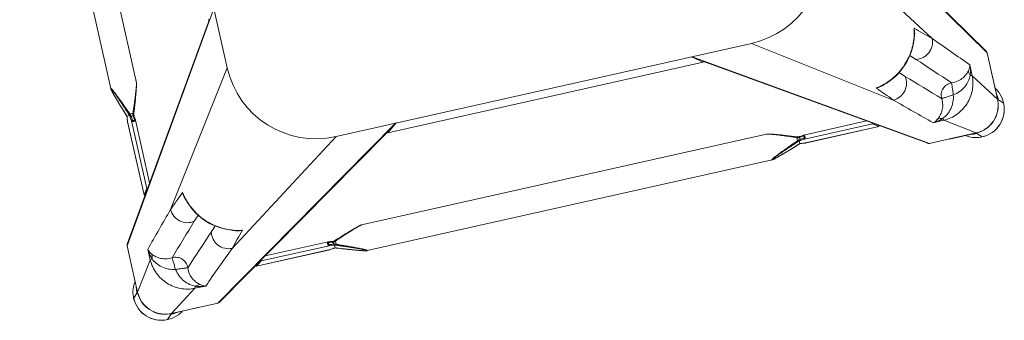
# Model space of a CAD drawing. Header units: metres. Extents: x 362935 to 596424, y 80601 to 172483.
# Tile 48 of 174: x 396064 to 396549, y 96274 to 96423. Entities that reach past the tile are written whole.
import ezdxf

# ---------------------------------------------------------------- set-up
doc = ezdxf.new("R2010")
doc.units = ezdxf.units.M
doc.layers.get('0').update_dxf_attribs({"color": 8, "lineweight": 5})
doc.layers.add('FURNITURE', color=8, linetype='Continuous', lineweight=5)

# ---------------------------------------------------------------- blocks, each defined once
blk = doc.blocks.new('SV2W-A')
at = {"linetype": 'Continuous', "lineweight": 0}
for p, q in [((-352.63, 97.89), (-350.5, 95.76)), ((59.37, 97.89), (57.24, 95.76)), ((-350.3, 95.58), (-350.5, 95.78)), ((-336.69, 95.42), (-350.14, 95.42)), ((-336.06, 85.77), (-350.1, 95.39)), ((-350.1, 95.39), (-336.63, 95.39)), ((-336.63, 95.39), (-326.63, 95.39)), ((-326.63, 95.39), (-221.63, 27.91)), ((-227.59, 32.03), (-325.82, 95.16)), ((33.37, 95.39), (-71.63, 27.91)), ((32.56, 95.16), (-65.67, 32.03)), ((33.37, 95.39), (56.84, 95.39)), ((42.81, 85.77), (56.84, 95.39)), ((43.43, 95.42), (55.05, 95.42)), ((56.21, 95.45), (56, 95.44)), ((56.62, 95.46), (56.84, 95.46)), ((56.89, 95.42), (57.25, 95.78)), ((-366.61, 83.91), (-364.48, 81.78)), ((-330.64, 85.85), (-336.06, 85.77)), ((-260.52, 82.72), (-262.06, 82.18)), ((-259.08, 83.22), (-260.52, 82.72)), ((-257.73, 83.68), (-259.08, 83.22)), ((-256.46, 84.1), (-257.73, 83.68)), ((-255.43, 84.44), (-256.46, 84.1)), ((-254.45, 84.76), (-255.43, 84.44)), ((-253.67, 85.01), (-254.45, 84.76)), ((-253.07, 85.2), (-253.67, 85.01)), ((-252.5, 85.38), (-253.07, 85.2)), ((-252.08, 85.5), (-252.5, 85.38)), ((-251.69, 85.62), (-252.08, 85.5)), ((-251.3, 85.73), (-251.69, 85.62)), ((-251.06, 85.8), (-251.3, 85.73)), ((-250.82, 85.87), (-251.06, 85.8)), ((-250.6, 85.93), (-250.82, 85.87)), ((-44.21, 86.25), (-249.04, 86.25)), ((-249.04, 86.25), (-249.04, 86.25)), ((-44.22, 86.25), (-44.21, 86.25)), ((-42.78, 85.96), (-42.99, 86.02)), ((-42.55, 85.9), (-42.78, 85.96)), ((-42.32, 85.84), (-42.55, 85.9)), ((-42.08, 85.77), (-42.32, 85.84)), ((-41.83, 85.7), (-42.08, 85.77)), ((-41.45, 85.59), (-41.83, 85.7)), ((-41.04, 85.47), (-41.45, 85.59)), ((-40.48, 85.29), (-41.04, 85.47)), ((-39.9, 85.11), (-40.48, 85.29)), ((-39.13, 84.87), (-39.9, 85.11)), ((-38.34, 84.61), (-39.13, 84.87)), ((-37.34, 84.28), (-38.34, 84.61)), ((-36.28, 83.93), (-37.34, 84.28)), ((-34.98, 83.49), (-36.28, 83.93)), ((-33.6, 83.02), (-34.98, 83.49)), ((-32.34, 82.58), (-33.6, 83.02)), ((42.81, 85.77), (37.39, 85.85)), ((73.35, 83.91), (71.22, 81.78)), ((-364.14, 81.42), (-364.5, 81.78)), ((-364.18, 81.16), (-364.18, 81.38)), ((-364.17, 80.75), (-364.16, 80.54)), ((-364.14, 67.97), (-364.14, 79.58)), ((-364.11, 81.38), (-364.11, 57.91)), ((-354.49, 67.34), (-364.11, 81.38)), ((-303.96, 81.74), (-303.98, 81.74)), ((-266.91, 81.74), (-303.98, 81.74)), ((-303.96, 81.74), (-301.17, 79.75)), ((-266.79, 81.74), (-303.96, 81.74)), ((-301.17, 79.75), (-266.85, 79.75)), ((-298.74, 77.76), (-266.91, 77.76)), ((-266.86, 81.74), (-266.91, 81.74)), ((-266.79, 81.74), (-266.86, 81.74)), ((-266.85, 81.74), (-266.65, 81.71)), ((-265.07, 79.96), (-266.85, 79.75)), ((-265.69, 81.61), (-266.79, 81.74)), ((-266.79, 77.77), (-265.97, 77.86)), ((-266.65, 81.71), (-266.06, 81.64)), ((-266.5, 78.2), (-265.6, 78.3)), ((-266.06, 81.64), (-265.66, 81.6)), ((-265.97, 77.86), (-265.01, 77.98)), ((-265.17, 81.55), (-265.69, 81.61)), ((-265.66, 81.6), (-265.07, 81.53)), ((-265.6, 78.3), (-265.05, 78.37)), ((-265.01, 81.53), (-265.17, 81.55)), ((-265.01, 81.53), (-265.07, 81.53)), ((-265.05, 78.37), (-264.71, 78.41)), ((-264.71, 78.41), (-264.71, 79.45)), ((-264.27, 81.47), (-264.5, 81.48)), ((-264.1, 81.46), (-264.27, 81.47)), ((-264.13, 81.45), (-264.13, 80.04)), ((-264.12, 81.46), (-264.12, 81.46)), ((-264.12, 78.04), (-263.95, 77.99)), ((-262.06, 82.18), (-263.57, 81.65)), ((-263.57, 77.86), (-262.29, 77.4)), ((-263.47, 81.68), (-263.47, 81.68)), ((-263.3, 79.83), (-263.3, 78.17)), ((-31.9, 82.43), (-32.34, 82.58)), ((-30.54, 81.95), (-31.9, 82.43)), ((-31.23, 77.31), (-29.79, 77.82)), ((-29.74, 81.66), (-30.54, 81.95)), ((-30.49, 77.97), (-29.96, 78.17)), ((-29.96, 78.17), (-29.96, 79.83)), ((-29.79, 81.68), (-29.79, 81.68)), ((-29.14, 81.46), (-29.14, 81.46)), ((-29.13, 81.45), (-29.13, 80.07)), ((-29.13, 80.07), (-28.93, 80.05)), ((-29.11, 78.08), (-27.35, 77.87)), ((-28.93, 80.05), (-26.41, 79.75)), ((-28.44, 78.39), (-28.85, 78.44)), ((-28.54, 79.06), (-28.54, 78.79)), ((-28.25, 81.53), (-28.4, 81.51)), ((-27.59, 81.6), (-28.25, 81.53)), ((-28.25, 81.53), (-28.19, 81.53)), ((-28.19, 81.53), (-27.99, 81.55)), ((-27.99, 81.55), (-27.6, 81.6)), ((-27.6, 81.6), (-27.2, 81.64)), ((-27.04, 81.67), (-27.59, 81.6)), ((-27.35, 77.87), (-26.46, 77.77)), ((-27.2, 81.64), (-26.46, 81.73)), ((-26.46, 81.74), (-27.04, 81.67)), ((-26.41, 81.74), (-26.46, 81.74)), ((-26.46, 81.74), (10.71, 81.74)), ((-26.46, 81.73), (-26.41, 81.74)), ((-26.35, 81.74), (-26.41, 81.74)), ((-26.41, 79.75), (7.91, 79.75)), ((10.73, 81.74), (-26.35, 81.74)), ((-26.35, 77.76), (5.49, 77.76)), ((10.71, 81.74), (7.91, 79.75)), ((10.73, 81.74), (10.71, 81.74)), ((61.23, 67.34), (70.85, 81.38)), ((70.85, 81.38), (70.85, 67.91)), ((70.89, 67.97), (70.89, 81.42)), ((71.04, 81.58), (71.25, 81.78)), ((-262.29, 77.4), (-260.95, 76.94)), ((-260.95, 76.94), (-259.69, 76.5)), ((-259.69, 76.5), (-258.3, 76.02)), ((-258.3, 76.02), (-256.99, 75.58)), ((-256.99, 75.58), (-255.94, 75.23)), ((-255.94, 75.23), (-254.93, 74.9)), ((-254.93, 74.9), (-254.14, 74.64)), ((-254.14, 74.64), (-253.37, 74.4)), ((-253.37, 74.4), (-252.78, 74.21)), ((-252.78, 74.21), (-252.22, 74.04)), ((-252.22, 74.04), (-251.82, 73.92)), ((-251.82, 73.92), (-251.43, 73.81)), ((-251.43, 73.81), (-251.18, 73.73)), ((-251.18, 73.73), (-250.94, 73.67)), ((-250.94, 73.67), (-250.71, 73.6)), ((-250.71, 73.6), (-250.49, 73.54)), ((-250.49, 73.54), (-250.27, 73.49)), ((-249.04, 73.25), (-249.04, 73.25)), ((-44.21, 73.25), (-249.04, 73.25)), ((-44.22, 73.25), (-44.21, 73.25)), ((-42.78, 73.54), (-42.55, 73.6)), ((-42.55, 73.6), (-42.32, 73.66)), ((-42.32, 73.66), (-42.08, 73.73)), ((-41.58, 73.88), (-41.18, 74)), ((-41.18, 74), (-40.77, 74.12)), ((-40.77, 74.12), (-40.19, 74.3)), ((-40.19, 74.3), (-39.6, 74.49)), ((-39.6, 74.49), (-38.82, 74.74)), ((-38.82, 74.74), (-37.84, 75.05)), ((-37.84, 75.05), (-36.82, 75.39)), ((-36.82, 75.39), (-35.55, 75.82)), ((-35.55, 75.82), (-34.2, 76.28)), ((-34.2, 76.28), (-32.76, 76.78)), ((-32.76, 76.78), (-31.23, 77.31)), ((-251.63, 27.91), (-313.82, 70.53)), ((-41.63, 27.91), (20.57, 70.53)), ((-354.49, 67.34), (-354.57, 61.92)), ((61.32, 61.92), (61.23, 67.34)), ((70.85, 67.91), (70.85, 57.91)), ((-309.26, 62.55), (-310.01, 62.37)), ((-309.26, 62.55), (-309.26, 62.55)), ((16, 62.55), (16, 62.55)), ((16.63, 62.4), (16, 62.55)), ((-364.11, 57.91), (-296.63, -47.09)), ((-363.88, 57.1), (-300.75, -41.13)), ((70.85, 57.91), (3.37, -47.09)), ((7.5, -41.13), (70.62, 57.1)), ((-296.63, -17.09), (-339.25, 45.1)), ((3.37, -17.09), (45.99, 45.1)), ((-331.12, 41.17), (-331.27, 40.54)), ((-331.27, 40.54), (-331.27, 40.54)), ((38.02, 40.54), (37.83, 41.29)), ((38.02, 40.54), (38.02, 40.54)), ((57.2, 35.24), (55.22, 32.45)), ((57.2, 35.24), (57.2, 35.26)), ((57.2, -1.93), (57.2, 35.24)), ((57.21, -1.81), (57.21, 35.26)), ((-226.39, 31.64), (-226.42, 31.65)), ((-66.86, 31.65), (-226.39, 31.65)), ((-226.39, 31.64), (-221.36, 27.91)), ((-66.86, 31.64), (-226.39, 31.64)), ((-66.86, 31.64), (-71.89, 27.91)), ((-66.84, 31.65), (-66.86, 31.64)), ((53.22, 30.02), (53.22, -1.81)), ((55.22, 32.45), (55.22, -1.87)), ((-41.63, 27.91), (-251.63, 27.91)), ((53.23, -1.93), (53.33, -2.75)), ((53.33, -2.75), (53.44, -3.71)), ((53.51, -4.6), (53.45, -4.77)), ((53.66, -2.22), (53.77, -3.12)), ((53.77, -3.12), (53.83, -3.67)), ((53.83, -3.67), (53.87, -4.01)), ((53.87, -4.01), (54.91, -4.01)), ((55.42, -3.65), (55.22, -1.87)), ((56.91, -4.59), (55.5, -4.59)), ((56.92, -4.62), (56.93, -4.45)), ((56.92, -4.6), (56.92, -4.6)), ((56.93, -4.45), (56.94, -4.22)), ((57.06, -3.06), (56.99, -3.65)), ((56.99, -3.71), (57.01, -3.55)), ((56.99, -3.71), (56.99, -3.65)), ((57.01, -3.55), (57.07, -3.03)), ((57.11, -2.66), (57.06, -3.06)), ((57.07, -3.03), (57.2, -1.93)), ((57.18, -2.07), (57.11, -2.66)), ((57.2, -1.87), (57.18, -2.07)), ((57.2, -1.86), (57.21, -1.81)), ((57.2, -1.93), (57.2, -1.86)), ((51.96, -9.03), (51.48, -10.42)), ((52.4, -7.77), (51.96, -9.03)), ((52.87, -6.43), (52.4, -7.77)), ((53.32, -5.15), (52.87, -6.43)), ((55.29, -5.42), (53.63, -5.42)), ((57.88, -7.33), (57.11, -5.15)), ((57.14, -5.25), (57.14, -5.25)), ((58.4, -8.83), (57.88, -7.33)), ((58.88, -10.23), (58.4, -8.83)), ((50.36, -13.79), (50.1, -14.58)), ((50.69, -12.78), (50.36, -13.79)), ((51.04, -11.73), (50.69, -12.78)), ((51.48, -10.42), (51.04, -11.73)), ((59.33, -11.54), (58.88, -10.23)), ((59.74, -12.78), (59.33, -11.54)), ((60.07, -13.79), (59.74, -12.78)), ((60.33, -14.58), (60.07, -13.79)), ((3.37, -227.09), (3.37, -17.09)), ((49, -18.23), (48.95, -18.44)), ((49.06, -18.01), (49, -18.23)), ((49.13, -17.78), (49.06, -18.01)), ((49.2, -17.54), (49.13, -17.78)), ((49.27, -17.29), (49.2, -17.54)), ((49.38, -16.9), (49.27, -17.29)), ((49.5, -16.5), (49.38, -16.9)), ((49.68, -15.93), (49.5, -16.5)), ((49.86, -15.35), (49.68, -15.93)), ((50.1, -14.58), (49.86, -15.35)), ((60.57, -15.35), (60.33, -14.58)), ((60.75, -15.94), (60.57, -15.35)), ((60.93, -16.5), (60.75, -15.94)), ((61.05, -16.9), (60.93, -16.5)), ((61.16, -17.29), (61.05, -16.9)), ((61.23, -17.54), (61.16, -17.29)), ((61.3, -17.78), (61.23, -17.54)), ((61.37, -18.01), (61.3, -17.78)), ((61.43, -18.23), (61.37, -18.01)), ((48.71, -19.68), (48.71, -19.68)), ((48.71, -224.5), (48.71, -19.68)), ((61.71, -224.5), (61.71, -19.68)), ((61.71, -19.68), (61.71, -19.68))]:
    blk.add_line(p, q, dxfattribs=at)
for points in [[(-249.8, 86.13), (-249.89, 86.11), (-249.98, 86.09), (-250.07, 86.07), (-250.17, 86.04), (-250.27, 86.02), (-250.38, 85.99), (-250.6, 85.93)], [(-249.04, 86.25), (-249.08, 86.25), (-249.14, 86.25), (-249.2, 86.24), (-249.26, 86.24), (-249.33, 86.23), (-249.4, 86.21), (-249.47, 86.2), (-249.55, 86.19), (-249.63, 86.17), (-249.71, 86.15), (-249.8, 86.13)], [(-43.46, 86.14), (-43.55, 86.15), (-43.63, 86.17), (-43.71, 86.19), (-43.79, 86.2), (-43.86, 86.22), (-43.93, 86.23), (-44, 86.24), (-44.06, 86.24), (-44.12, 86.25), (-44.17, 86.25), (-44.22, 86.25)], [(-42.99, 86.02), (-43.09, 86.05), (-43.19, 86.07), (-43.28, 86.09), (-43.37, 86.11), (-43.46, 86.14)], [(-266.91, 77.76), (-266.86, 77.76), (-266.79, 77.77)], [(-264.5, 81.48), (-264.71, 81.5), (-264.9, 81.52), (-265.01, 81.53)], [(-265.01, 77.98), (-264.9, 77.99), (-264.71, 78.01), (-264.5, 78.02), (-264.27, 78.03), (-264.1, 78.04)], [(-263.57, 81.65), (-263.76, 81.58), (-263.95, 81.51), (-264.12, 81.46)], [(-263.95, 77.99), (-263.76, 77.93), (-263.57, 77.86)], [(-29.79, 77.82), (-29.54, 77.91), (-29.29, 78)], [(-29.35, 81.53), (-29.54, 81.59), (-29.74, 81.66)], [(-29.14, 81.46), (-29.16, 81.47), (-29.35, 81.53)], [(-29.29, 78), (-29.05, 78.07), (-29.02, 78.08)], [(-28.81, 81.48), (-29.04, 81.47), (-29.16, 81.46)], [(-28.4, 81.51), (-28.59, 81.49), (-28.81, 81.48)], [(-26.46, 77.77), (-26.38, 77.76), (-26.35, 77.76)], [(-250.27, 73.49), (-250.17, 73.46), (-250.07, 73.44), (-249.98, 73.41), (-249.89, 73.39), (-249.8, 73.37), (-249.71, 73.35), (-249.63, 73.33), (-249.55, 73.32), (-249.47, 73.3), (-249.4, 73.29), (-249.33, 73.28), (-249.26, 73.27), (-249.2, 73.26), (-249.14, 73.26), (-249.08, 73.25), (-249.04, 73.25)], [(-44.22, 73.25), (-44.17, 73.25), (-44.12, 73.26), (-44.06, 73.26), (-44, 73.27), (-43.93, 73.28), (-43.86, 73.29), (-43.79, 73.3), (-43.71, 73.32), (-43.63, 73.33), (-43.55, 73.35), (-43.46, 73.37), (-43.37, 73.39), (-43.28, 73.41), (-43.19, 73.43), (-43.09, 73.46), (-42.99, 73.48), (-42.78, 73.54)], [(-42.08, 73.73), (-41.96, 73.77), (-41.58, 73.88)], [(-310.01, 62.37), (-312.14, 61.73), (-314.22, 60.92), (-316.24, 59.96), (-318.18, 58.84), (-320.04, 57.57), (-321.8, 56.17), (-323.45, 54.63), (-324.98, 52.97), (-326.38, 51.2), (-327.63, 49.34), (-328.74, 47.39), (-329.7, 45.37), (-330.49, 43.29), (-331.12, 41.17)], [(37.83, 41.29), (37.19, 43.42), (36.39, 45.5), (35.42, 47.52), (34.3, 49.46), (33.04, 51.32), (31.63, 53.08), (30.09, 54.73), (28.44, 56.26), (26.67, 57.66), (24.8, 58.91), (22.86, 60.02), (20.83, 60.98), (18.75, 61.77), (16.63, 62.4)], [(53.22, -1.81), (53.22, -1.86), (53.23, -1.93)], [(53.45, -4.77), (53.39, -4.96), (53.32, -5.15)], [(53.44, -3.71), (53.45, -3.82), (53.47, -4.01), (53.48, -4.22), (53.5, -4.45), (53.5, -4.62)], [(57.11, -5.15), (57.04, -4.96), (56.98, -4.77), (56.92, -4.6)], [(56.94, -4.22), (56.96, -4.01), (56.98, -3.82), (56.99, -3.71)], [(48.95, -18.44), (48.92, -18.55), (48.9, -18.64), (48.87, -18.74), (48.85, -18.83), (48.83, -18.92), (48.81, -19.01), (48.8, -19.09), (48.78, -19.17), (48.76, -19.25), (48.75, -19.32), (48.74, -19.39), (48.73, -19.46), (48.72, -19.52), (48.72, -19.58), (48.72, -19.64), (48.71, -19.68)], [(61.6, -18.92), (61.58, -18.83), (61.55, -18.74), (61.53, -18.65), (61.51, -18.55), (61.48, -18.44), (61.43, -18.23)], [(61.71, -19.68), (61.71, -19.64), (61.71, -19.58), (61.71, -19.52), (61.7, -19.46), (61.69, -19.39), (61.68, -19.32), (61.66, -19.25), (61.65, -19.17), (61.63, -19.09), (61.62, -19.01), (61.6, -18.92)]]:
    blk.add_lwpolyline(points, dxfattribs=at)
for centre, radius, start, end in [((-352.63, 83.91), 14, 89.9994, 180.0006), ((-352.59, 83.88), 14.05, 92.5915, 135.0299), ((-352.6, 83.99), 13.94, 87.2323, 92.568), ((-352.59, 84.06), 13.87, 55.025, 87.2496), ((59.34, 84.03), 13.9, 92.7783, 114.1428), ((59.34, 83.99), 13.94, 87.432, 92.7677), ((59.37, 83.91), 14, 359.9994, 90.0006), ((59.33, 83.88), 14.05, 44.9701, 87.4085), ((-352.6, 83.87), 14.05, 134.9701, 177.4085), ((-350.43, 81.94), 13.83, 89.4023, 90.2846), ((-350.18, 81.4), 14.02, 90.4691, 91.3029), ((-350.43, 81.84), 13.92, 85.4148, 89.399), ((-350.18, 81.41), 14.01, 89.8531, 90.469), ((-350.05, 81.47), 13.92, 90.3862, 91.002), ((-350.05, 81.48), 13.91, 90.2057, 90.3862), ((-350.44, 81.78), 13.98, 77.6002, 85.417), ((-326.57, 93.98), 1.4, 57.3901, 60.7628), ((33.32, 93.98), 1.4, 119.2372, 122.6099), ((59.34, 84.06), 13.87, 114.1743, 124.9746), ((57.18, 81.78), 13.98, 94.583, 102.3998), ((55.04, 119.33), 23.91, 270.0085, 270.5994), ((57.18, 81.85), 13.91, 89.7212, 94.5867), ((56.79, 81.46), 13.93, 87.9679, 89.7939), ((56.92, 81.41), 14.02, 88.3649, 90.1468), ((56.79, 81.43), 13.96, 86.0899, 87.968), ((56.92, 81.4), 14.02, 86.524, 88.3651), ((59.34, 83.87), 14.05, 2.5915, 45.0299), ((-352.71, 83.88), 13.94, 177.432, 182.7677), ((-352.75, 83.88), 13.9, 182.7783, 204.1428), ((-2781.9, -2621.58), 3652.24, 47.4859, 47.84284), ((2418.4, -2544.73), 3548.12, 132.14906, 132.5165), ((59.53, 83.87), 13.87, 325.025, 357.2496), ((59.45, 83.88), 13.94, 357.2323, 2.568), ((-352.78, 83.87), 13.87, 204.1743, 214.9746), ((-350.57, 81.71), 13.91, 179.7212, 184.5867), ((-350.5, 81.72), 13.98, 184.583, 192.3998), ((-350.12, 81.46), 14.02, 176.524, 178.3651), ((-350.13, 81.46), 14.02, 178.3649, 180.1468), ((-388.05, 79.58), 23.91, 0.0085, 0.5994), ((-350.18, 81.33), 13.93, 177.9679, 179.7939), ((-350.15, 81.33), 13.96, 176.0899, 177.968), ((-263.44, 98.33), 16.88, 267.0641, 267.6759), ((-271.72, 104.73), 24.49, 288.051, 288.5687), ((-254.18, 54.96), 26.98, 110.1485, 111.6429), ((-272.26, 106.35), 26.2, 288.5694, 289.6049), ((-254.07, 61.28), 20.72, 116.4506, 118.295), ((-274.92, 54.24), 26.6, 64.3575, 65.5098), ((-280.49, 42.51), 39.59, 64.2603, 64.433), ((-14.06, 45.21), 36.6, 115.327, 115.7487), ((-21.04, 106.24), 26.08, 250.3973, 251.9235), ((-39.18, 54.69), 27.27, 69.0791, 69.8493), ((-38.63, 56.11), 25.74, 68.146, 69.0892), ((-29.82, 98.36), 16.92, 272.3246, 272.9034), ((-29.11, 89.45), 7.98, 276.256, 276.6642), ((56.93, 81.33), 13.92, 0.3862, 1.002), ((56.94, 81.33), 13.91, 0.2057, 0.3862), ((56.87, 81.46), 14.02, 0.4691, 1.3029), ((56.87, 81.46), 14.01, 359.8531, 0.469), ((57.24, 81.72), 13.98, 347.6002, 355.417), ((57.3, 81.72), 13.92, 355.4148, 359.399), ((57.4, 81.71), 13.83, 359.4023, 0.2846), ((-6667.27, -6508.38), 9132.92, 45.992162, 46.124366), ((6322.34, -6454.76), 9058.45, 133.875091, 134.008381), ((6186.04, 6346.88), 9058.45, 223.875091, 224.008381), ((961.56, 1219.66), 1716.72, 222.01918, 222.36216), ((-1151.05, 1125.6), 1576.66, 317.62265, 317.99608), ((-6532.92, 6398.55), 9132.92, 315.992162, 316.124366), ((2276.01, 2442.93), 3548.12, 222.14906, 222.5165), ((-1155.52, -802.23), 1199.48, 45.81604, 45.98775), ((-307.31, 53.24), 9.64, 106.6319, 115.2458), ((-302.59, 34.42), 28.83, 102.8187, 103.4009), ((-305.59, 46.65), 16.32, 94.6716, 102.9875), ((-302.65, 34.69), 28.55, 98.6076, 102.8248), ((9.39, 34.68), 28.56, 77.3353, 81.3875), ((12.34, 46.66), 16.31, 77.0122, 85.3188), ((9.33, 34.41), 28.83, 76.6036, 77.3408), ((14.05, 53.23), 9.64, 64.8369, 73.365), ((862.45, -802.42), 1199.74, 134.01228, 134.18381), ((-2646.11, 2513.18), 3652.24, 317.4859, 317.84284), ((-362.7, 57.86), 1.4, 209.2372, 212.6099), ((69.44, 57.86), 1.4, 327.3901, 330.7628), ((533.7, 886.99), 1199.74, 224.01228, 224.18381), ((-826.77, 886.81), 1199.48, 315.81604, 315.98775), ((-1394.32, -1126.51), 1576.66, 47.62265, 47.99608), ((1195.13, -1230.28), 1716.72, 132.01918, 132.36216), ((-303.4, 33.93), 28.56, 167.3353, 171.3875), ((-315.38, 36.87), 16.31, 167.0122, 175.3188), ((-303.13, 33.87), 28.83, 166.6036, 167.3408), ((-321.95, 38.59), 9.64, 154.8369, 163.365), ((28.7, 38.59), 9.64, 16.6319, 25.2458), ((9.88, 33.87), 28.83, 12.8187, 13.4009), ((10.15, 33.93), 28.55, 8.6076, 12.8248), ((22.11, 36.87), 16.32, 4.6716, 12.9875), ((-251.63, -17.09), 45, 90, 180), ((-41.63, -17.09), 45, 0, 90), ((29.7, 6.2), 26.6, 334.3575, 335.5098), ((36.74, -14.65), 20.72, 26.4506, 28.295), ((30.42, -14.54), 26.98, 20.1485, 21.6429), ((80.2, 3), 24.49, 198.051, 198.5687), ((73.79, -5.28), 16.88, 177.0641, 177.6759), ((81.82, 3.54), 26.2, 198.5694, 199.6049), ((17.97, 11.77), 39.59, 334.2603, 334.433)]:
    blk.add_arc(centre, radius, start, end, dxfattribs=at)
for centre, major_axis, ratio, start_param, end_param in [((43.58, 85.46), (0, 10), 0.182662, 0.082453, 0.116856), ((-303.96, 80.74), (-0.02, 1), 0.16329, 0.001825, 1.075562), ((-301.17, 78.76), (-0.02, 1), 0.16329, -1.080381, -0.120074), ((7.91, 78.76), (0.02, 1), 0.16329, 0.120074, 1.080381), ((10.71, 80.74), (0.02, 1), 0.16329, -1.075562, -0.001825), ((-354.18, 68.12), (10, 0), 0.182662, -3.059139, -3.024736), ((56.21, 35.24), (1, 0.02), 0.16329, 0.001825, 1.075562), ((-226.39, 30.15), (-0.03, 1.5), 0.156004, 6.282651, 7.166791), ((-224.51, 29.25), (1.01, 0), 0.981142, 1.570796, 2.115897), ((-68.75, 29.25), (1.01, 0), 0.981142, 1.025708, 1.570796), ((-66.86, 30.15), (0.03, 1.5), 0.156004, -0.883591, 0.000534), ((54.22, 32.45), (1, 0.02), 0.16329, -1.080381, -0.120074), ((5.61, -42.33), (1.5, 0.03), 0.156004, 6.282651, 7.166791)]:
    blk.add_ellipse(centre, major_axis=major_axis, ratio=ratio, start_param=start_param, end_param=end_param, dxfattribs=at)
for points, start_tangent, end_tangent in [([(-364.12, 82.31), (-362.86, 87.32), (-359.87, 91.52), (-355.55, 94.35), (-350.5, 95.42)], (0.060632, 0.99816), (0.999741, 0.022737)), ([(-364.08, 82.28), (-362.77, 87.3), (-359.73, 91.51), (-355.37, 94.34), (-350.29, 95.39)], (0.068188, 0.997672), (0.999847, 0.017487)), ([(-350.26, 95.56), (-350.3, 95.58)], (-0.930324, 0.366739), (-0.707107, 0.707107)), ([(-349.34, 95.42), (-349.94, 95.49), (-350.14, 95.52), (-350.26, 95.56)], (-0.994409, 0.105593), (-0.930324, 0.366739)), ([(-350.14, 95.42), (-350.1, 95.39)], (0.838225, -0.545324), (0.735568, -0.677451)), ([(-336.69, 95.42), (-336.63, 95.39)], (0.911095, -0.412197), (0.840511, -0.541795)), ([(-326.63, 95.39), (-325.89, 95.2)], (0.999776, 0.021147), (0.872635, -0.488372)), ([(33.37, 95.39), (32.63, 95.2)], (-0.999776, 0.021147), (-0.872635, -0.488372)), ([(56, 95.44), (55.83, 95.44), (55.29, 95.43)], (-0.999498, -0.031694), (-0.999947, -0.010313)), ([(56.65, 95.46), (56.55, 95.46), (56.21, 95.45)], (-0.999996, -0.002901), (-0.999481, -0.032219)), ([(56.84, 95.39), (56.89, 95.42)], (0.710876, 0.703317), (0.853614, 0.520906)), ([(57.74, 95.36), (62.76, 94.05), (66.97, 91.01), (69.8, 86.65), (70.85, 81.57)], (0.997672, -0.068188), (0.017487, -0.999847)), ([(57.77, 95.4), (62.78, 94.14), (66.99, 91.15), (69.82, 86.83), (70.88, 81.78)], (0.99816, -0.060632), (0.022737, -0.999741)), ([(-336.06, 85.77), (-343.02, 84.26), (-348.95, 80.23), (-352.98, 74.3), (-354.49, 67.34)], (-0.999851, -0.01725), (-0.017219, -0.999852)), ([(-335.67, 84.81), (-338.23, 83.28), (-340.56, 80.98), (-342.32, 78), (-343.29, 74.57)], (-0.911574, -0.411135), (-0.148359, -0.988934)), ([(-333.13, 84.56), (-334.61, 83.19), (-336.04, 81.14), (-337.08, 78.38), (-337.29, 75.04)], (-0.784452, -0.62019), (0.098955, -0.995092)), ([(-336.06, 85.77), (-335.96, 85.64), (-335.86, 85.44), (-335.67, 84.81)], (0.743483, -0.668755), (0.236707, -0.971581)), ([(-330.64, 85.85), (-331.91, 85.71), (-335.67, 84.81)], (-0.996234, -0.0867), (-0.947517, -0.319704)), ([(-335.67, 84.81), (-334.36, 84.48), (-333.13, 84.56)], (0.92762, -0.373525), (0.971118, 0.238599)), ([(-330.64, 85.85), (-331.27, 85.65), (-333.13, 84.56)], (-0.965527, -0.260301), (-0.785826, -0.618447)), ([(-249.1, 86.18), (-249.12, 86.14), (-249.17, 86.09), (-249.25, 86.03), (-249.35, 85.96), (-249.63, 85.81), (-249.96, 85.64), (-250.34, 85.46), (-250.74, 85.28), (-251.17, 85.09), (-251.61, 84.9), (-252.52, 84.51), (-253.47, 84.12), (-254.43, 83.73), (-255.41, 83.35), (-256.4, 82.96), (-257.4, 82.57), (-259.41, 81.8), (-261.44, 81.04), (-263.47, 80.29)], (0.004587, -0.999989), (-0.938783, -0.344509)), ([(-263.47, 81.68), (-259.82, 82.96), (-258.01, 83.58), (-256.21, 84.18), (-254.45, 84.76), (-252.73, 85.3), (-251.1, 85.79), (-250.35, 85.99), (-249.7, 86.15)], (0.942082, 0.335384), (0.978862, 0.204521)), ([(-248.93, 86.21), (-248.94, 86.17), (-248.99, 86.12), (-249.06, 86.06), (-249.16, 85.99), (-249.41, 85.84), (-249.73, 85.66), (-250.09, 85.47), (-250.49, 85.28), (-250.9, 85.07), (-251.34, 84.87), (-252.25, 84.45), (-253.19, 84.03), (-254.16, 83.6), (-255.15, 83.18), (-256.15, 82.75), (-257.15, 82.33), (-259.19, 81.49), (-261.24, 80.65), (-263.3, 79.83)], (0.00525, -0.999986), (-0.929258, -0.369432)), ([(-249.7, 86.15), (-249.49, 86.19), (-249.31, 86.21), (-249.18, 86.22), (-249.11, 86.2)], (0.978862, 0.204521), (0.808745, -0.588159)), ([(-249.11, 86.2), (-249.1, 86.18)], (0.808745, -0.588159), (-0.008751, -0.999962)), ([(-249.04, 86.25), (-248.99, 86.25), (-248.95, 86.23), (-248.93, 86.21)], (0.999992, -0.004076), (-0.011158, -0.999938)), ([(-44.33, 86.21), (-44.32, 86.23), (-44.28, 86.25), (-44.22, 86.25)], (-0.010617, 0.999944), (0.999988, 0.004823)), ([(-29.96, 79.83), (-32.02, 80.65), (-34.07, 81.49), (-36.1, 82.33), (-37.11, 82.75), (-38.11, 83.18), (-39.09, 83.6), (-40.06, 84.03), (-41.01, 84.45), (-41.92, 84.87), (-42.35, 85.07), (-42.77, 85.28), (-43.16, 85.47), (-43.53, 85.66), (-43.84, 85.84), (-44.1, 85.99), (-44.2, 86.06), (-44.27, 86.12), (-44.31, 86.17), (-44.33, 86.21)], (-0.929258, 0.36943), (0.007184, 0.999974)), ([(-44.16, 86.18), (-44.1, 86.21), (-44.04, 86.22), (-43.96, 86.21)], (-0.008398, 0.999965), (0.995831, -0.091221)), ([(-29.79, 80.29), (-31.82, 81.04), (-33.85, 81.8), (-35.86, 82.57), (-36.85, 82.96), (-37.84, 83.35), (-38.82, 83.73), (-39.79, 84.12), (-40.73, 84.51), (-41.65, 84.9), (-42.09, 85.09), (-42.51, 85.28), (-42.92, 85.46), (-43.3, 85.64), (-43.63, 85.81), (-43.9, 85.96), (-44.01, 86.03), (-44.09, 86.09), (-44.14, 86.14), (-44.16, 86.18)], (-0.938783, 0.344508), (0.005917, 0.999982)), ([(-43.96, 86.21), (-43.87, 86.2), (-43.55, 86.15)], (0.995831, -0.091221), (0.978676, -0.205408)), ([(-43.55, 86.15), (-42.89, 85.99), (-42.15, 85.79), (-40.52, 85.3), (-38.8, 84.76), (-37.04, 84.18), (-35.24, 83.58), (-33.43, 82.96), (-29.79, 81.68)], (0.978676, -0.205408), (0.942082, -0.335383)), ([(39.88, 84.56), (39.26, 85), (37.39, 85.85)], (-0.785832, 0.61844), (-0.965483, 0.260466)), ([(42.41, 84.81), (41.17, 85.19), (37.39, 85.85)], (-0.947516, 0.319709), (-0.996233, 0.086715)), ([(42.41, 84.81), (41.11, 84.48), (39.88, 84.56)], (-0.927588, -0.373604), (-0.971005, 0.239059)), ([(44.03, 75.04), (43.82, 78.38), (42.79, 81.14), (41.35, 83.19), (39.88, 84.56)], (0.098992, 0.995088), (-0.78457, 0.62004)), ([(42.41, 84.81), (42.61, 85.44), (42.71, 85.64), (42.81, 85.77)], (0.236709, 0.97158), (0.743483, 0.668755)), ([(50.04, 74.57), (49.06, 78), (47.3, 80.98), (44.98, 83.28), (42.41, 84.81)], (-0.14814, 0.988966), (-0.911624, 0.411025)), ([(61.23, 67.34), (59.72, 74.31), (55.69, 80.23), (49.77, 84.26), (42.81, 85.77)], (-0.01725, 0.999851), (-0.999852, 0.017219)), ([(-364.18, 81.19), (-364.18, 81.09), (-364.17, 80.75)], (0.002901, -0.999996), (0.032219, -0.999481)), ([(-364.16, 80.54), (-364.15, 80.37), (-364.14, 79.83)], (0.031694, -0.999498), (0.010313, -0.999947)), ([(-364.11, 81.38), (-364.14, 81.42)], (-0.703317, 0.710876), (-0.520906, 0.853614)), ([(-266.85, 79.75), (-267.02, 79.65), (-267.18, 79.43), (-267.29, 79.1), (-267.33, 78.71), (-267.31, 78.33), (-267.22, 78.02), (-267.15, 77.91), (-267.08, 77.83), (-267, 77.78), (-266.91, 77.76)], (-0.973786, -0.227467), (0.999996, -0.002962)), ([(-266.5, 79.24), (-266.66, 79.19), (-266.82, 79.07), (-266.93, 78.89), (-266.98, 78.66), (-266.93, 78.44), (-266.82, 78.29), (-266.66, 78.21), (-266.5, 78.2)], (-0.992968, -0.118387), (0.993522, 0.113643)), ([(-266.91, 81.74), (-266.85, 81.74)], (1, -0.00041), (0.973885, -0.227044)), ([(-266.5, 79.24), (-266.53, 79.42), (-266.6, 79.59), (-266.72, 79.7), (-266.85, 79.75)], (-0.029499, 0.999565), (-0.993295, 0.115609)), ([(-266.5, 78.2), (-266.52, 78.04), (-266.58, 77.9), (-266.68, 77.81), (-266.79, 77.77)], (-0.029703, -0.999559), (-0.992883, -0.119096)), ([(-264.71, 79.45), (-266.5, 79.24)], (-0.99278, -0.119949), (-0.992967, -0.118392)), ([(-265.07, 81.53), (-265, 81.52), (-264.79, 81.5)], (0.993236, -0.116111), (0.996277, -0.086204)), ([(-264.12, 80.03), (-264.38, 80.02), (-265.07, 79.96)], (-0.999179, -0.040503), (-0.993204, -0.116382)), ([(-264.71, 79.45), (-264.75, 79.64), (-264.82, 79.8), (-264.94, 79.91), (-265.07, 79.96)], (-0.037304, 0.999304), (-0.993309, 0.11549)), ([(-264.71, 78.41), (-264.74, 78.25), (-264.8, 78.11), (-264.9, 78.02), (-265.01, 77.98)], (-0.037637, -0.999291), (-0.992648, -0.121036)), ([(-264.79, 81.5), (-264.67, 81.49), (-264.3, 81.47)], (0.996277, -0.086204), (0.998684, -0.051277)), ([(-263.89, 79.52), (-264.12, 79.51), (-264.71, 79.45)], (-0.998985, -0.045036), (-0.990267, -0.139178)), ([(-264.71, 78.41), (-264.53, 78.42), (-263.89, 78.45)], (0.995627, 0.093423), (0.99962, 0.027573)), ([(-264.13, 81.45), (-264.12, 81.46), (-264.12, 81.46)], (0.002385, 0.999997), (0.942203, 0.335043)), ([(-264.12, 80.03), (-264.12, 80.03), (-264.13, 80.04)], (-0.942045, 0.335488), (-0.00066, 1)), ([(-263.89, 79.52), (-263.93, 79.7), (-263.99, 79.86), (-264.06, 79.98), (-264.12, 80.03)], (-0.180239, 0.983623), (-0.942079, 0.33539)), ([(-263.89, 78.45), (-263.98, 78.16), (-264.04, 78.07), (-264.1, 78.04)], (-0.181353, -0.983418), (-0.998887, -0.047174)), ([(-263.3, 79.83), (-263.41, 80.14), (-263.47, 80.29)], (-0.344553, 0.938767), (-0.378721, 0.925511)), ([(-263.3, 78.17), (-263.36, 78.03), (-263.41, 77.92), (-263.43, 77.87), (-263.45, 77.84), (-263.46, 77.83), (-263.47, 77.82)], (-0.353861, -0.935298), (-0.950331, 0.311242)), ([(-263.3, 78.17), (-261.33, 77.42), (-259.36, 76.68), (-257.41, 75.96), (-255.49, 75.26), (-253.61, 74.6), (-252.69, 74.29), (-251.81, 73.99), (-250.96, 73.73), (-250.17, 73.49), (-249.82, 73.4), (-249.5, 73.32), (-249.24, 73.27), (-249.04, 73.25)], (0.933016, -0.359834), (0.999999, 0.001112)), ([(-44.21, 73.25), (-44.03, 73.27), (-43.78, 73.32), (-43.47, 73.39), (-43.13, 73.48), (-42.38, 73.7), (-41.57, 73.96), (-40.71, 74.24), (-39.83, 74.54), (-38.02, 75.17), (-36.17, 75.84), (-34.29, 76.53), (-32.39, 77.24), (-30.49, 77.97)], (0.999999, -0.001275), (0.933497, 0.358586)), ([(-29.96, 79.83), (-29.84, 80.14), (-29.79, 80.29)], (0.344552, 0.938767), (0.378696, 0.925521)), ([(-28.54, 79.06), (-29.2, 79.43), (-29.96, 79.83)], (-0.857811, 0.513965), (-0.89551, 0.445042)), ([(-29.96, 78.17), (-29.9, 78.03), (-29.85, 77.92), (-29.83, 77.87), (-29.81, 77.84), (-29.8, 77.83), (-29.79, 77.82)], (0.353863, -0.935297), (0.9503, 0.311336)), ([(-29.71, 78.29), (-29.09, 78.57), (-28.54, 78.79)], (0.903956, 0.427625), (0.939721, 0.341942)), ([(-29.14, 81.46), (-29.13, 81.46), (-29.13, 81.45)], (0.942053, -0.335465), (0.000699, -1)), ([(-29.05, 80.01), (-29.1, 80.04), (-29.12, 80.06), (-29.13, 80.07)], (-0.839827, 0.542855), (0.000004, 1)), ([(-28.85, 79.49), (-28.97, 79.81), (-29.05, 80.01)], (-0.584199, 0.81161), (-0.839827, 0.542855)), ([(-29.02, 78.08), (-28.99, 78.11), (-28.98, 78.14), (-28.97, 78.18), (-28.94, 78.27), (-28.89, 78.38)], (0.95039, 0.311061), (0.522581, 0.85259)), ([(-28.97, 81.47), (-28.77, 81.48), (-28.25, 81.52)], (0.998714, 0.050704), (0.994039, 0.10903)), ([(-28.89, 78.38), (-28.85, 78.44)], (0.522581, 0.85259), (0.662043, 0.749465)), ([(-28.85, 79.49), (-26.76, 79.24)], (0.992731, -0.120357), (0.992967, -0.118392)), ([(-28.85, 79.49), (-28.54, 79.06)], (0.5842, -0.81161), (0.594033, -0.804441)), ([(-28.54, 78.79), (-28.77, 78.53), (-28.85, 78.44)], (-0.667444, -0.74466), (-0.662044, -0.749465)), ([(-26.76, 78.2), (-28.44, 78.39)], (-0.993521, 0.113646), (-0.993656, 0.112462)), ([(-26.41, 79.75), (-26.54, 79.7), (-26.65, 79.59), (-26.73, 79.42), (-26.76, 79.24)], (-0.993295, -0.115609), (-0.029499, -0.999565)), ([(-26.76, 79.24), (-26.59, 79.19), (-26.44, 79.07), (-26.32, 78.89), (-26.27, 78.66), (-26.32, 78.44), (-26.44, 78.29), (-26.59, 78.21), (-26.76, 78.2)], (0.992967, -0.118395), (-0.99353, 0.113571)), ([(-26.73, 78.04), (-26.76, 78.2)], (-0.282291, 0.959329), (-0.029703, 0.999559)), ([(-26.63, 77.85), (-26.66, 77.89), (-26.73, 78.04)], (-0.700914, 0.713246), (-0.282291, 0.959329)), ([(-26.46, 77.77), (-26.51, 77.78), (-26.63, 77.85)], (-0.992883, 0.119095), (-0.700914, 0.713246)), ([(-26.41, 81.74), (-26.35, 81.74)], (0.973777, 0.227505), (1, 0.000171)), ([(-26.41, 79.75), (-26.23, 79.65), (-26.08, 79.43), (-25.97, 79.1), (-25.92, 78.71), (-25.95, 78.33), (-26.04, 78.02), (-26.1, 77.91), (-26.18, 77.83), (-26.26, 77.78), (-26.35, 77.76)], (0.973769, -0.227537), (-0.999998, -0.001913)), ([(70.89, 81.42), (70.85, 81.38)], (-0.545324, -0.838225), (-0.677451, -0.735568)), ([(70.89, 80.63), (70.95, 81.22), (70.99, 81.42), (71.02, 81.54)], (0.105593, 0.994409), (0.366739, 0.930324)), ([(71.02, 81.54), (71.04, 81.58)], (0.366739, 0.930324), (0.707107, 0.707107)), ([(-343.29, 74.57), (-346.72, 73.6), (-349.7, 71.84), (-352, 69.51), (-353.53, 66.95)], (-0.988966, -0.14814), (-0.411025, -0.911624)), ([(-337.29, 75.04), (-337.65, 72.5), (-339.05, 70.33), (-341.22, 68.93), (-343.76, 68.57)], (0.074771, -0.997201), (-0.997201, 0.074771)), ([(-343.29, 74.57), (-343.48, 72.43), (-343.56, 71.44), (-343.63, 70.56), (-343.7, 69.81), (-343.73, 69.21), (-343.74, 68.79), (-343.75, 68.65), (-343.76, 68.57)], (-0.130599, -0.991435), (-0.396932, -0.917848)), ([(-343.29, 74.57), (-341.15, 74.76), (-340.16, 74.84), (-339.28, 74.91), (-338.53, 74.98), (-337.93, 75.01), (-337.51, 75.02), (-337.37, 75.03), (-337.29, 75.04)], (0.991439, 0.130574), (0.917794, 0.397057)), ([(50.51, 68.57), (47.96, 68.93), (45.79, 70.33), (44.39, 72.5), (44.03, 75.04)], (-0.997201, -0.074771), (0.074771, 0.997201)), ([(50.04, 74.57), (47.89, 74.76), (46.91, 74.84), (46.02, 74.91), (45.27, 74.98), (44.68, 75.01), (44.26, 75.02), (44.12, 75.03), (44.03, 75.04)], (-0.991435, 0.130599), (-0.917848, 0.396932)), ([(60.27, 66.95), (58.75, 69.51), (56.44, 71.84), (53.47, 73.6), (50.04, 74.57)], (-0.411135, 0.911574), (-0.988934, 0.148359)), ([(50.04, 74.57), (50.22, 72.43), (50.3, 71.44), (50.38, 70.56), (50.44, 69.81), (50.48, 69.21), (50.48, 68.79), (50.49, 68.65), (50.51, 68.57)], (0.130574, -0.991439), (0.397057, -0.917794)), ([(-343.76, 68.57), (-347.1, 68.36), (-349.86, 67.33), (-351.91, 65.89), (-353.28, 64.41)], (-0.995088, 0.098992), (-0.62004, -0.78457)), ([(-313.82, 70.53), (-317.4, 69.68), (-320.31, 67.39), (-321.98, 64.09), (-322.11, 60.42)], (-0.99989, -0.014825), (0.183098, -0.983095)), ([(20.57, 70.53), (24.15, 69.68), (27.05, 67.39), (28.73, 64.09), (28.86, 60.42)], (0.99989, -0.014824), (-0.183096, -0.983095)), ([(60.03, 64.41), (58.65, 65.89), (56.6, 67.33), (53.84, 68.36), (50.51, 68.57)], (-0.62019, 0.784452), (-0.995092, -0.098955)), ([(-353.53, 66.95), (-353.91, 65.7), (-354.57, 61.92)], (-0.319709, -0.947516), (-0.086715, -0.996233)), ([(-353.28, 64.41), (-353.72, 63.8), (-354.57, 61.92)], (-0.61844, -0.785832), (-0.260466, -0.965483)), ([(-353.53, 66.95), (-354.16, 67.14), (-354.36, 67.24), (-354.49, 67.34)], (-0.97158, 0.236709), (-0.668755, 0.743483)), ([(-353.53, 66.95), (-353.2, 65.64), (-353.28, 64.41)], (0.373604, -0.927588), (-0.239059, -0.971005)), ([(60.27, 66.95), (59.94, 65.64), (60.02, 64.41)], (-0.373525, -0.92762), (0.238599, -0.971118)), ([(61.32, 61.92), (61.11, 62.55), (60.03, 64.41)], (-0.260301, 0.965527), (-0.618447, 0.785826)), ([(61.23, 67.34), (61.1, 67.24), (60.9, 67.14), (60.27, 66.95)], (-0.668755, -0.743483), (-0.971581, -0.236707)), ([(61.32, 61.92), (61.17, 63.19), (60.27, 66.95)], (-0.0867, 0.996234), (-0.319704, 0.947517)), ([(70.89, 67.97), (70.85, 67.91)], (-0.412197, -0.911095), (-0.541795, -0.840511)), ([(-331.18, 40.55), (-328.22, 48.1), (-323.3, 54.58), (-316.82, 59.5), (-309.27, 62.46)], (0.231685, 0.972791), (0.972773, 0.231761)), ([(-310.07, 62.47), (-309.31, 62.67), (-306.92, 62.92)], (0.957895, 0.287117), (0.999986, -0.005292)), ([(13.66, 62.92), (14.47, 62.89), (16.81, 62.47)], (0.999986, 0.005311), (0.957888, -0.287143)), ([(16.01, 62.46), (23.56, 59.5), (30.04, 54.59), (34.96, 48.11), (37.92, 40.55)], (0.972791, -0.231685), (0.231761, -0.972773)), ([(-364.11, 57.91), (-363.92, 57.17)], (-0.021147, -0.999776), (0.488372, -0.872635)), ([(-339.25, 45.1), (-338.4, 48.69), (-336.11, 51.59), (-332.81, 53.26), (-329.14, 53.39)], (0.014824, 0.99989), (0.983095, -0.183096)), ([(45.99, 45.1), (45.14, 48.69), (42.85, 51.59), (39.56, 53.26), (35.88, 53.39)], (-0.014825, 0.99989), (-0.983095, -0.183098)), ([(70.85, 57.91), (70.67, 57.17)], (0.021147, -0.999776), (-0.488372, -0.872635)), ([(-331.63, 38.2), (-331.61, 39.01), (-331.19, 41.35)], (-0.005311, 0.999986), (0.287143, 0.957888)), ([(37.94, 41.35), (38.13, 40.59), (38.38, 38.2)], (0.287117, -0.957895), (-0.005292, -0.999986)), ([(-228.16, 32.11), (-227.35, 31.88)], (0.999776, 0.021147), (0.842386, -0.538874)), ([(-227.35, 31.88), (-226.81, 31.24)], (0.842386, -0.538874), (0.400787, -0.916171)), ([(-65.91, 31.88), (-66.45, 31.24)], (-0.842386, -0.538874), (-0.400807, -0.916163)), ([(-65.1, 32.11), (-65.91, 31.88)], (-0.999776, 0.021147), (-0.842386, -0.538874)), ([(55.22, -1.87), (55.11, -1.7), (54.89, -1.54), (54.56, -1.43), (54.17, -1.38), (53.79, -1.41), (53.48, -1.5), (53.37, -1.57), (53.29, -1.64), (53.24, -1.72), (53.22, -1.81)], (-0.227467, 0.973786), (-0.002962, -0.999996)), ([(53.66, -2.22), (53.5, -2.2), (53.37, -2.13), (53.27, -2.04), (53.23, -1.93)], (-0.999559, 0.029703), (-0.119096, 0.992883)), ([(53.87, -4.01), (53.71, -3.98), (53.57, -3.92), (53.48, -3.82), (53.44, -3.71)], (-0.999291, 0.037637), (-0.121036, 0.992648)), ([(53.91, -4.83), (53.62, -4.74), (53.54, -4.68), (53.5, -4.62)], (-0.983418, 0.181353), (-0.047174, 0.998887)), ([(54.7, -2.22), (54.65, -2.06), (54.54, -1.9), (54.36, -1.78), (54.12, -1.74), (53.9, -1.78), (53.75, -1.9), (53.68, -2.06), (53.66, -2.22)], (-0.118387, 0.992968), (0.113643, -0.993522)), ([(53.87, -4.01), (53.88, -4.19), (53.91, -4.83)], (0.093423, -0.995627), (0.027573, -0.99962)), ([(54.7, -2.22), (54.89, -2.19), (55.05, -2.11), (55.17, -2), (55.22, -1.87)], (0.999565, 0.029499), (0.115609, 0.993295)), ([(54.91, -4.01), (54.7, -2.22)], (-0.119949, 0.99278), (-0.118392, 0.992967)), ([(54.91, -4.01), (55.1, -3.97), (55.26, -3.9), (55.37, -3.78), (55.42, -3.65)], (0.999304, 0.037304), (0.11549, 0.993309)), ([(54.98, -4.83), (54.97, -4.6), (54.91, -4.01)], (-0.045036, 0.998985), (-0.139178, 0.990267)), ([(54.98, -4.83), (55.16, -4.78), (55.32, -4.73), (55.44, -4.66), (55.49, -4.6)], (0.983623, 0.180239), (0.33539, 0.942079)), ([(55.49, -4.6), (55.48, -4.34), (55.42, -3.65)], (-0.040503, 0.999179), (-0.116382, 0.993204)), ([(55.49, -4.6), (55.5, -4.6), (55.5, -4.59)], (0.335488, 0.942045), (1, 0.00066)), ([(56.91, -4.59), (56.92, -4.6), (56.92, -4.6)], (0.999997, -0.002385), (0.335043, -0.942203)), ([(56.96, -3.93), (56.95, -4.05), (56.93, -4.42)], (-0.086204, -0.996277), (-0.051277, -0.998684)), ([(56.99, -3.65), (56.98, -3.72), (56.96, -3.93)], (-0.116111, -0.993236), (-0.086204, -0.996277)), ([(57.21, -1.81), (57.2, -1.87)], (-0.00041, -1), (-0.227044, -0.973885)), ([(53.63, -5.42), (52.88, -7.39), (52.14, -9.36), (51.42, -11.3), (50.72, -13.23), (50.06, -15.11), (49.75, -16.02), (49.46, -16.91), (49.19, -17.76), (48.96, -18.55), (48.86, -18.9), (48.78, -19.22), (48.73, -19.48), (48.71, -19.68)], (-0.359834, -0.933016), (0.001112, -0.999999)), ([(53.63, -5.42), (53.49, -5.36), (53.38, -5.31), (53.34, -5.29), (53.31, -5.27), (53.29, -5.26), (53.29, -5.25)], (-0.935298, 0.353861), (0.311242, 0.950331)), ([(55.29, -5.42), (55.6, -5.3), (55.75, -5.25)], (0.938767, 0.344553), (0.925511, 0.378721)), ([(61.67, -19.79), (61.63, -19.77), (61.58, -19.73), (61.52, -19.66), (61.45, -19.56), (61.3, -19.31), (61.12, -18.99), (60.93, -18.63), (60.74, -18.23), (60.54, -17.81), (60.33, -17.38), (59.91, -16.47), (59.49, -15.52), (59.07, -14.56), (58.64, -13.57), (58.22, -12.57), (57.79, -11.57), (56.95, -9.53), (56.12, -7.48), (55.29, -5.42)], (-0.999986, -0.00525), (-0.369432, 0.929258)), ([(61.64, -19.62), (61.6, -19.6), (61.55, -19.55), (61.49, -19.47), (61.43, -19.37), (61.27, -19.09), (61.11, -18.76), (60.93, -18.38), (60.74, -17.98), (60.55, -17.55), (60.36, -17.11), (59.98, -16.2), (59.59, -15.25), (59.2, -14.29), (58.81, -13.31), (58.42, -12.32), (58.03, -11.32), (57.26, -9.31), (56.5, -7.28), (55.75, -5.25)], (-0.999989, -0.004587), (-0.344509, 0.938783)), ([(57.14, -5.25), (58.42, -8.9), (59.04, -10.71), (59.64, -12.5), (60.22, -14.27), (60.77, -15.99), (61.25, -17.62), (61.45, -18.37), (61.61, -19.02)], (0.335384, -0.942082), (0.204521, -0.978862)), ([(61.61, -19.02), (61.65, -19.23), (61.67, -19.4), (61.68, -19.53), (61.66, -19.61)], (0.204521, -0.978862), (-0.588159, -0.808745)), ([(61.66, -19.61), (61.64, -19.62)], (-0.588159, -0.808745), (-0.999962, 0.008751)), ([(61.71, -19.68), (61.71, -19.73), (61.7, -19.77), (61.67, -19.79)], (-0.004076, -0.999992), (-0.999938, 0.011158)), ([(7.34, -41.37), (6.71, -41.91)], (-0.538874, -0.842386), (-0.916171, -0.400787)), ([(7.57, -40.56), (7.34, -41.37)], (0.021147, -0.999776), (-0.538874, -0.842386))]:
    blk.add_spline(points, degree=3, dxfattribs=dict(at, start_tangent=start_tangent, end_tangent=end_tangent))

msp = doc.modelspace()

# ---------------------------------------------------------------- block references
at = {"layer": 'FURNITURE', "rotation": 192.6648460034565}
msp.add_blockref('SV2W-A', (396173, 96382.96, 1343980.86), dxfattribs=at)

doc.saveas('drawing.dxf')
